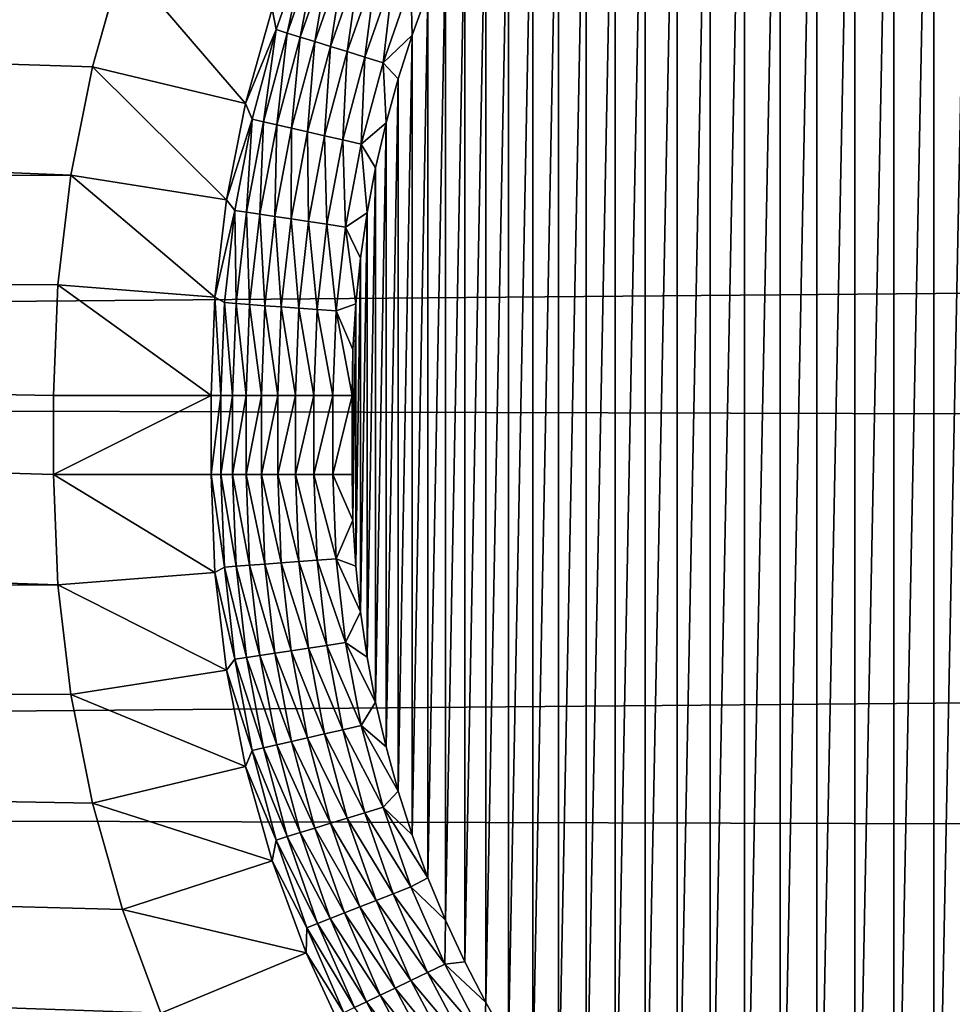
# Model space of a CAD drawing. Extents: x -255 to 255, y -598 to 598.
# Tile 109 of 201: x -107 to -95, y -7 to 5. Entities that reach past the tile are written whole.
import ezdxf

# ---------------------------------------------------------------- set-up
doc = ezdxf.new("R2010")
doc.units = 0
doc.header["$LTSCALE"] = 21.359881
for name, color, linetype in [('1', 7, 'CONTINUOUS'), ('115', 7, 'CONTINUOUS'), ('117', 7, 'CONTINUOUS'), ('118', 7, 'CONTINUOUS'), ('119', 7, 'CONTINUOUS'), ('125', 7, 'CONTINUOUS'), ('126', 7, 'CONTINUOUS'), ('127', 7, 'CONTINUOUS'), ('2', 7, 'CONTINUOUS')]:
    doc.layers.add(name, color=color, linetype=linetype)

msp = doc.modelspace()

# ---------------------------------------------------------------- linework, layer by layer
at = {"layer": '1', "color": 7, "linetype": 'CONTINUOUS'}
for points in [[(-240.171, 2.873), (-242.945, 8.584), (-106.551, 3.26), (-240.171, 2.873)], [(-106.551, 3.26), (-242.945, 8.584), (-106.278, 4.631), (-106.551, 3.26)], [(-106.278, 4.631), (-242.945, 8.584), (-105.899, 5.977), (-106.278, 4.631)], [(-106.715, 1.872), (-240.171, 2.873), (-106.551, 3.26), (-106.715, 1.872)], [(-237.128, -2.7), (-240.171, 2.873), (-106.715, -1.922), (-237.128, -2.7)], [(-106.715, -1.922), (-240.171, 2.873), (-106.77, -0.525), (-106.715, -1.922)], [(-106.77, -0.525), (-240.171, 2.873), (-106.77, 0.475), (-106.77, -0.525)], [(-106.77, 0.475), (-240.171, 2.873), (-106.715, 1.872), (-106.77, 0.475)], [(-106.551, -3.31), (-237.128, -2.7), (-106.715, -1.922), (-106.551, -3.31)], [(-233.823, -8.121), (-237.128, -2.7), (-105.415, -7.339), (-233.823, -8.121)], [(-105.415, -7.339), (-237.128, -2.7), (-105.899, -6.027), (-105.415, -7.339)], [(-105.899, -6.027), (-237.128, -2.7), (-106.278, -4.681), (-105.899, -6.027)], [(-106.278, -4.681), (-237.128, -2.7), (-106.551, -3.31), (-106.278, -4.681)]]:
    msp.add_3dface(points, dxfattribs=at)
at = {"layer": '115', "color": 7, "linetype": 'CONTINUOUS'}
for points in [[(-95.643, 12.816, -5), (-95.128, 13.081, -5), (-95.643, -12.866, -5), (-95.643, 12.816, -5)], [(-95.643, -12.866, -5), (-95.128, 13.081, -5), (-95.128, -13.131, -5), (-95.643, -12.866, -5)], [(-96.148, 12.529, -5), (-95.643, 12.816, -5), (-96.148, -12.579, -5), (-96.148, 12.529, -5)], [(-96.148, -12.579, -5), (-95.643, 12.816, -5), (-95.643, -12.866, -5), (-96.148, -12.579, -5)], [(-96.64, 12.222, -5), (-96.148, 12.529, -5), (-96.64, -12.272, -5), (-96.64, 12.222, -5)], [(-96.64, -12.272, -5), (-96.148, 12.529, -5), (-96.148, -12.579, -5), (-96.64, -12.272, -5)], [(-97.119, 11.895, -5), (-96.64, 12.222, -5), (-97.119, -11.945, -5), (-97.119, 11.895, -5)], [(-97.119, -11.945, -5), (-96.64, 12.222, -5), (-96.64, -12.272, -5), (-97.119, -11.945, -5)], [(-97.583, 11.548, -5), (-97.119, 11.895, -5), (-97.583, -11.598, -5), (-97.583, 11.548, -5)], [(-97.583, -11.598, -5), (-97.119, 11.895, -5), (-97.119, -11.945, -5), (-97.583, -11.598, -5)], [(-98.034, 11.182, -5), (-97.583, 11.548, -5), (-98.034, -11.232, -5), (-98.034, 11.182, -5)], [(-98.034, -11.232, -5), (-97.583, 11.548, -5), (-97.583, -11.598, -5), (-98.034, -11.232, -5)], [(-98.468, 10.799, -5), (-98.034, 11.182, -5), (-98.468, -10.849, -5), (-98.468, 10.799, -5)], [(-98.468, -10.849, -5), (-98.034, 11.182, -5), (-98.034, -11.232, -5), (-98.468, -10.849, -5)], [(-98.887, 10.397, -5), (-98.468, 10.799, -5), (-98.887, -10.447, -5), (-98.887, 10.397, -5)], [(-98.887, -10.447, -5), (-98.468, 10.799, -5), (-98.468, -10.849, -5), (-98.887, -10.447, -5)], [(-99.289, 9.978, -5), (-98.887, 10.397, -5), (-99.289, -10.028, -5), (-99.289, 9.978, -5)], [(-99.289, -10.028, -5), (-98.887, 10.397, -5), (-98.887, -10.447, -5), (-99.289, -10.028, -5)], [(-99.672, 9.544, -5), (-99.289, 9.978, -5), (-99.672, -9.594, -5), (-99.672, 9.544, -5)], [(-99.672, -9.594, -5), (-99.289, 9.978, -5), (-99.289, -10.028, -5), (-99.672, -9.594, -5)], [(-100.038, 9.093, -5), (-99.672, 9.544, -5), (-100.038, -9.143, -5), (-100.038, 9.093, -5)], [(-100.038, -9.143, -5), (-99.672, 9.544, -5), (-99.672, -9.594, -5), (-100.038, -9.143, -5)], [(-100.385, 8.629, -5), (-100.038, 9.093, -5), (-100.385, -8.679, -5), (-100.385, 8.629, -5)], [(-100.385, -8.679, -5), (-100.038, 9.093, -5), (-100.038, -9.143, -5), (-100.385, -8.679, -5)], [(-100.712, 8.15, -5), (-100.385, 8.629, -5), (-100.712, -8.2, -5), (-100.712, 8.15, -5)], [(-100.712, -8.2, -5), (-100.385, 8.629, -5), (-100.385, -8.679, -5), (-100.712, -8.2, -5)], [(-101.019, 7.658, -5), (-100.712, 8.15, -5), (-101.019, -7.708, -5), (-101.019, 7.658, -5)], [(-101.019, -7.708, -5), (-100.712, 8.15, -5), (-100.712, -8.2, -5), (-101.019, -7.708, -5)], [(-101.306, 7.153, -5), (-101.019, 7.658, -5), (-101.306, -7.203, -5), (-101.306, 7.153, -5)], [(-101.306, -7.203, -5), (-101.019, 7.658, -5), (-101.019, -7.708, -5), (-101.306, -7.203, -5)], [(-101.571, 6.638, -5), (-101.306, 7.153, -5), (-101.571, -6.688, -5), (-101.571, 6.638, -5)], [(-101.571, -6.688, -5), (-101.306, 7.153, -5), (-101.306, -7.203, -5), (-101.571, -6.688, -5)], [(-101.815, 6.111, -5), (-101.571, 6.638, -5), (-101.815, -6.161, -5), (-101.815, 6.111, -5)], [(-101.815, -6.161, -5), (-101.571, 6.638, -5), (-101.571, -6.688, -5), (-101.815, -6.161, -5)], [(-102.037, 5.576, -5), (-101.815, 6.111, -5), (-102.037, -5.626, -5), (-102.037, 5.576, -5)], [(-102.037, -5.626, -5), (-101.815, 6.111, -5), (-101.815, -6.161, -5), (-102.037, -5.626, -5)], [(-102.237, 5.031, -5), (-102.037, 5.576, -5), (-102.237, -5.081, -5), (-102.237, 5.031, -5)], [(-102.237, -5.081, -5), (-102.037, 5.576, -5), (-102.037, -5.626, -5), (-102.237, -5.081, -5)], [(-102.413, 4.479, -5), (-102.237, 5.031, -5), (-102.413, -4.529, -5), (-102.413, 4.479, -5)], [(-102.413, -4.529, -5), (-102.237, 5.031, -5), (-102.237, -5.081, -5), (-102.413, -4.529, -5)], [(-102.567, 3.92, -5), (-102.413, 4.479, -5), (-102.567, -3.97, -5), (-102.567, 3.92, -5)], [(-102.567, -3.97, -5), (-102.413, 4.479, -5), (-102.413, -4.529, -5), (-102.567, -3.97, -5)], [(-102.698, 3.354, -5), (-102.567, 3.92, -5), (-102.698, -3.404, -5), (-102.698, 3.354, -5)], [(-102.698, -3.404, -5), (-102.567, 3.92, -5), (-102.567, -3.97, -5), (-102.698, -3.404, -5)], [(-102.805, 2.785, -5), (-102.698, 3.354, -5), (-102.805, -2.835, -5), (-102.805, 2.785, -5)], [(-102.805, -2.835, -5), (-102.698, 3.354, -5), (-102.698, -3.404, -5), (-102.805, -2.835, -5)], [(-102.889, 2.211, -5), (-102.805, 2.785, -5), (-102.889, -2.261, -5), (-102.889, 2.211, -5)], [(-102.889, -2.261, -5), (-102.805, 2.785, -5), (-102.805, -2.835, -5), (-102.889, -2.261, -5)], [(-102.949, 1.634, -5), (-102.889, 2.211, -5), (-102.949, -1.684, -5), (-102.949, 1.634, -5)], [(-102.949, -1.684, -5), (-102.889, 2.211, -5), (-102.889, -2.261, -5), (-102.949, -1.684, -5)], [(-102.985, 1.055, -5), (-102.949, 1.634, -5), (-102.985, -1.105, -5), (-102.985, 1.055, -5)], [(-102.985, -1.105, -5), (-102.949, 1.634, -5), (-102.949, -1.684, -5), (-102.985, -1.105, -5)], [(-102.997, 0.475, -5), (-102.985, 1.055, -5), (-102.997, -0.525, -5), (-102.997, 0.475, -5)], [(-102.997, -0.525, -5), (-102.985, 1.055, -5), (-102.985, -1.105, -5), (-102.997, -0.525, -5)]]:
    msp.add_3dface(points, dxfattribs=at)
at = {"layer": '117', "color": 7, "linetype": 'CONTINUOUS'}
for points in [[(-106.715, -1.922), (-106.77, -0.525), (-104.73, -1.766, -3.908), (-106.715, -1.922)], [(-106.77, -0.525), (-104.779, -0.525, -3.908), (-104.73, -1.766, -3.908), (-106.77, -0.525)], [(-104.584, -2.999, -3.908), (-106.715, -1.922), (-104.73, -1.766, -3.908), (-104.584, -2.999, -3.908)], [(-106.551, -3.31), (-106.715, -1.922), (-104.584, -2.999, -3.908), (-106.551, -3.31)], [(-104.342, -4.217, -3.908), (-106.551, -3.31), (-104.584, -2.999, -3.908), (-104.342, -4.217, -3.908)], [(-106.278, -4.681), (-106.551, -3.31), (-104.342, -4.217, -3.908), (-106.278, -4.681)], [(-104.005, -5.412, -3.908), (-106.278, -4.681), (-104.342, -4.217, -3.908), (-104.005, -5.412, -3.908)], [(-105.899, -6.027), (-106.278, -4.681), (-104.005, -5.412, -3.908), (-105.899, -6.027)], [(-103.575, -6.577, -3.908), (-105.899, -6.027), (-104.005, -5.412, -3.908), (-103.575, -6.577, -3.908)], [(-105.415, -7.339), (-105.899, -6.027), (-103.575, -6.577, -3.908), (-105.415, -7.339)], [(-103.055, -7.704, -3.908), (-105.415, -7.339), (-103.575, -6.577, -3.908), (-103.055, -7.704, -3.908)]]:
    msp.add_3dface(points, dxfattribs=at)
at = {"layer": '118', "color": 7, "linetype": 'CONTINUOUS'}
for points in [[(-106.77, -0.525), (-106.77, 0.475), (-104.779, 0.475, -3.908), (-106.77, -0.525)], [(-104.779, -0.525, -3.908), (-106.77, -0.525), (-104.779, 0.475, -3.908), (-104.779, -0.525, -3.908)]]:
    msp.add_3dface(points, dxfattribs=at)
at = {"layer": '119', "color": 7, "linetype": 'CONTINUOUS'}
for points in [[(-106.278, 4.631), (-105.899, 5.977), (-104.342, 4.167, -3.908), (-106.278, 4.631)], [(-104.342, 4.167, -3.908), (-105.899, 5.977), (-104.005, 5.362, -3.908), (-104.342, 4.167, -3.908)], [(-106.551, 3.26), (-106.278, 4.631), (-104.584, 2.949, -3.908), (-106.551, 3.26)], [(-104.584, 2.949, -3.908), (-106.278, 4.631), (-104.342, 4.167, -3.908), (-104.584, 2.949, -3.908)], [(-106.715, 1.872), (-106.551, 3.26), (-104.73, 1.716, -3.908), (-106.715, 1.872)], [(-104.73, 1.716, -3.908), (-106.551, 3.26), (-104.584, 2.949, -3.908), (-104.73, 1.716, -3.908)], [(-106.77, 0.475), (-106.715, 1.872), (-104.779, 0.475, -3.908), (-106.77, 0.475)], [(-104.779, 0.475, -3.908), (-106.715, 1.872), (-104.73, 1.716, -3.908), (-104.779, 0.475, -3.908)]]:
    msp.add_3dface(points, dxfattribs=at)
at = {"layer": '125', "color": 7, "linetype": 'CONTINUOUS'}
for points in [[(-104.73, -1.766, -3.908), (-104.779, -0.525, -3.908), (-104.611, -1.698, -4.118), (-104.73, -1.766, -3.908)], [(-104.779, -0.525, -3.908), (-104.655, -0.525, -4.118), (-104.611, -1.698, -4.118), (-104.779, -0.525, -3.908)], [(-104.655, -0.525, -4.118), (-104.506, -0.525, -4.312), (-104.463, -1.686, -4.312), (-104.655, -0.525, -4.118)], [(-104.611, -1.698, -4.118), (-104.655, -0.525, -4.118), (-104.463, -1.686, -4.312), (-104.611, -1.698, -4.118)], [(-104.506, -0.525, -4.312), (-104.335, -0.525, -4.487), (-104.292, -1.674, -4.487), (-104.506, -0.525, -4.312)], [(-104.463, -1.686, -4.312), (-104.506, -0.525, -4.312), (-104.292, -1.674, -4.487), (-104.463, -1.686, -4.312)], [(-104.335, -0.525, -4.487), (-104.143, -0.525, -4.639), (-104.101, -1.659, -4.639), (-104.335, -0.525, -4.487)], [(-104.292, -1.674, -4.487), (-104.335, -0.525, -4.487), (-104.101, -1.659, -4.639), (-104.292, -1.674, -4.487)], [(-104.143, -0.525, -4.639), (-103.935, -0.525, -4.766), (-103.893, -1.644, -4.766), (-104.143, -0.525, -4.639)], [(-104.101, -1.659, -4.639), (-104.143, -0.525, -4.639), (-103.893, -1.644, -4.766), (-104.101, -1.659, -4.639)], [(-103.935, -0.525, -4.766), (-103.712, -0.525, -4.868), (-103.671, -1.627, -4.868), (-103.935, -0.525, -4.766)], [(-103.893, -1.644, -4.766), (-103.935, -0.525, -4.766), (-103.671, -1.627, -4.868), (-103.893, -1.644, -4.766)], [(-103.712, -0.525, -4.868), (-103.479, -0.525, -4.941), (-103.439, -1.61, -4.941), (-103.712, -0.525, -4.868)], [(-103.671, -1.627, -4.868), (-103.712, -0.525, -4.868), (-103.439, -1.61, -4.941), (-103.671, -1.627, -4.868)], [(-103.479, -0.525, -4.941), (-103.239, -0.525, -4.985), (-103.199, -1.592, -4.985), (-103.479, -0.525, -4.941)], [(-103.439, -1.61, -4.941), (-103.479, -0.525, -4.941), (-103.199, -1.592, -4.985), (-103.439, -1.61, -4.941)], [(-102.997, -0.525, -5), (-102.985, -1.105, -5), (-103.239, -0.525, -4.985), (-102.997, -0.525, -5)], [(-103.239, -0.525, -4.985), (-102.985, -1.105, -5), (-103.199, -1.592, -4.985), (-103.239, -0.525, -4.985)], [(-102.985, -1.105, -5), (-102.949, -1.684, -5), (-103.199, -1.592, -4.985), (-102.985, -1.105, -5)], [(-103.317, -2.688, -4.941), (-103.671, -1.627, -4.868), (-103.439, -1.61, -4.941), (-103.317, -2.688, -4.941)], [(-103.079, -2.652, -4.985), (-103.439, -1.61, -4.941), (-103.199, -1.592, -4.985), (-103.079, -2.652, -4.985)], [(-103.317, -2.688, -4.941), (-103.439, -1.61, -4.941), (-103.079, -2.652, -4.985), (-103.317, -2.688, -4.941)], [(-102.949, -1.684, -5), (-102.889, -2.261, -5), (-103.199, -1.592, -4.985), (-102.949, -1.684, -5)], [(-102.889, -2.261, -5), (-103.079, -2.652, -4.985), (-103.199, -1.592, -4.985), (-102.889, -2.261, -5)], [(-104.48, -2.863, -4.118), (-104.73, -1.766, -3.908), (-104.611, -1.698, -4.118), (-104.48, -2.863, -4.118)], [(-104.332, -2.841, -4.312), (-104.611, -1.698, -4.118), (-104.463, -1.686, -4.312), (-104.332, -2.841, -4.312)], [(-104.48, -2.863, -4.118), (-104.611, -1.698, -4.118), (-104.332, -2.841, -4.312), (-104.48, -2.863, -4.118)], [(-104.163, -2.816, -4.487), (-104.463, -1.686, -4.312), (-104.292, -1.674, -4.487), (-104.163, -2.816, -4.487)], [(-104.332, -2.841, -4.312), (-104.463, -1.686, -4.312), (-104.163, -2.816, -4.487), (-104.332, -2.841, -4.312)], [(-103.974, -2.787, -4.639), (-104.292, -1.674, -4.487), (-104.101, -1.659, -4.639), (-103.974, -2.787, -4.639)], [(-104.163, -2.816, -4.487), (-104.292, -1.674, -4.487), (-103.974, -2.787, -4.639), (-104.163, -2.816, -4.487)], [(-103.768, -2.756, -4.766), (-104.101, -1.659, -4.639), (-103.893, -1.644, -4.766), (-103.768, -2.756, -4.766)], [(-103.974, -2.787, -4.639), (-104.101, -1.659, -4.639), (-103.768, -2.756, -4.766), (-103.974, -2.787, -4.639)], [(-103.548, -2.723, -4.868), (-103.893, -1.644, -4.766), (-103.671, -1.627, -4.868), (-103.548, -2.723, -4.868)], [(-103.768, -2.756, -4.766), (-103.893, -1.644, -4.766), (-103.548, -2.723, -4.868), (-103.768, -2.756, -4.766)], [(-103.548, -2.723, -4.868), (-103.671, -1.627, -4.868), (-103.317, -2.688, -4.941), (-103.548, -2.723, -4.868)], [(-104.584, -2.999, -3.908), (-104.73, -1.766, -3.908), (-104.48, -2.863, -4.118), (-104.584, -2.999, -3.908)], [(-102.889, -2.261, -5), (-102.805, -2.835, -5), (-103.079, -2.652, -4.985), (-102.889, -2.261, -5)], [(-103.343, -3.807, -4.868), (-103.768, -2.756, -4.766), (-103.548, -2.723, -4.868), (-103.343, -3.807, -4.868)], [(-103.115, -3.755, -4.941), (-103.548, -2.723, -4.868), (-103.317, -2.688, -4.941), (-103.115, -3.755, -4.941)], [(-103.343, -3.807, -4.868), (-103.548, -2.723, -4.868), (-103.115, -3.755, -4.941), (-103.343, -3.807, -4.868)], [(-102.881, -3.701, -4.985), (-103.317, -2.688, -4.941), (-103.079, -2.652, -4.985), (-102.881, -3.701, -4.985)], [(-103.115, -3.755, -4.941), (-103.317, -2.688, -4.941), (-102.881, -3.701, -4.985), (-103.115, -3.755, -4.941)], [(-102.805, -2.835, -5), (-102.698, -3.404, -5), (-103.079, -2.652, -4.985), (-102.805, -2.835, -5)], [(-102.698, -3.404, -5), (-102.881, -3.701, -4.985), (-103.079, -2.652, -4.985), (-102.698, -3.404, -5)], [(-104.261, -4.016, -4.118), (-104.584, -2.999, -3.908), (-104.48, -2.863, -4.118), (-104.261, -4.016, -4.118)], [(-104.116, -3.983, -4.312), (-104.48, -2.863, -4.118), (-104.332, -2.841, -4.312), (-104.116, -3.983, -4.312)], [(-104.261, -4.016, -4.118), (-104.48, -2.863, -4.118), (-104.116, -3.983, -4.312), (-104.261, -4.016, -4.118)], [(-103.949, -3.945, -4.487), (-104.332, -2.841, -4.312), (-104.163, -2.816, -4.487), (-103.949, -3.945, -4.487)], [(-104.116, -3.983, -4.312), (-104.332, -2.841, -4.312), (-103.949, -3.945, -4.487), (-104.116, -3.983, -4.312)], [(-103.763, -3.902, -4.639), (-104.163, -2.816, -4.487), (-103.974, -2.787, -4.639), (-103.763, -3.902, -4.639)], [(-103.949, -3.945, -4.487), (-104.163, -2.816, -4.487), (-103.763, -3.902, -4.639), (-103.949, -3.945, -4.487)], [(-103.56, -3.856, -4.766), (-103.974, -2.787, -4.639), (-103.768, -2.756, -4.766), (-103.56, -3.856, -4.766)], [(-103.763, -3.902, -4.639), (-103.974, -2.787, -4.639), (-103.56, -3.856, -4.766), (-103.763, -3.902, -4.639)], [(-103.56, -3.856, -4.766), (-103.768, -2.756, -4.766), (-103.343, -3.807, -4.868), (-103.56, -3.856, -4.766)], [(-104.342, -4.217, -3.908), (-104.584, -2.999, -3.908), (-104.261, -4.016, -4.118), (-104.342, -4.217, -3.908)], [(-102.698, -3.404, -5), (-102.567, -3.97, -5), (-102.881, -3.701, -4.985), (-102.698, -3.404, -5)], [(-102.605, -4.732, -4.985), (-103.115, -3.755, -4.941), (-102.881, -3.701, -4.985), (-102.605, -4.732, -4.985)], [(-102.567, -3.97, -5), (-102.413, -4.529, -5), (-102.881, -3.701, -4.985), (-102.567, -3.97, -5)], [(-102.413, -4.529, -5), (-102.605, -4.732, -4.985), (-102.881, -3.701, -4.985), (-102.413, -4.529, -5)], [(-103.27, -4.937, -4.766), (-103.763, -3.902, -4.639), (-103.56, -3.856, -4.766), (-103.27, -4.937, -4.766)], [(-103.057, -4.872, -4.868), (-103.56, -3.856, -4.766), (-103.343, -3.807, -4.868), (-103.057, -4.872, -4.868)], [(-103.27, -4.937, -4.766), (-103.56, -3.856, -4.766), (-103.057, -4.872, -4.868), (-103.27, -4.937, -4.766)], [(-102.834, -4.803, -4.941), (-103.343, -3.807, -4.868), (-103.115, -3.755, -4.941), (-102.834, -4.803, -4.941)], [(-103.057, -4.872, -4.868), (-103.343, -3.807, -4.868), (-102.834, -4.803, -4.941), (-103.057, -4.872, -4.868)], [(-102.834, -4.803, -4.941), (-103.115, -3.755, -4.941), (-102.605, -4.732, -4.985), (-102.834, -4.803, -4.941)], [(-103.816, -5.106, -4.312), (-104.261, -4.016, -4.118), (-104.116, -3.983, -4.312), (-103.816, -5.106, -4.312)], [(-103.652, -5.055, -4.487), (-104.116, -3.983, -4.312), (-103.949, -3.945, -4.487), (-103.652, -5.055, -4.487)], [(-103.816, -5.106, -4.312), (-104.116, -3.983, -4.312), (-103.652, -5.055, -4.487), (-103.816, -5.106, -4.312)], [(-103.469, -4.999, -4.639), (-103.949, -3.945, -4.487), (-103.763, -3.902, -4.639), (-103.469, -4.999, -4.639)], [(-103.652, -5.055, -4.487), (-103.949, -3.945, -4.487), (-103.469, -4.999, -4.639), (-103.652, -5.055, -4.487)], [(-103.469, -4.999, -4.639), (-103.763, -3.902, -4.639), (-103.27, -4.937, -4.766), (-103.469, -4.999, -4.639)], [(-103.958, -5.15, -4.118), (-104.342, -4.217, -3.908), (-104.261, -4.016, -4.118), (-103.958, -5.15, -4.118)], [(-103.958, -5.15, -4.118), (-104.261, -4.016, -4.118), (-103.816, -5.106, -4.312), (-103.958, -5.15, -4.118)], [(-104.005, -5.412, -3.908), (-104.342, -4.217, -3.908), (-103.958, -5.15, -4.118), (-104.005, -5.412, -3.908)], [(-102.413, -4.529, -5), (-102.237, -5.081, -5), (-102.605, -4.732, -4.985), (-102.413, -4.529, -5)], [(-102.476, -5.828, -4.941), (-103.057, -4.872, -4.868), (-102.834, -4.803, -4.941), (-102.476, -5.828, -4.941)], [(-102.252, -5.74, -4.985), (-102.834, -4.803, -4.941), (-102.605, -4.732, -4.985), (-102.252, -5.74, -4.985)], [(-102.476, -5.828, -4.941), (-102.834, -4.803, -4.941), (-102.252, -5.74, -4.985), (-102.476, -5.828, -4.941)], [(-102.237, -5.081, -5), (-102.037, -5.626, -5), (-102.605, -4.732, -4.985), (-102.237, -5.081, -5)], [(-102.037, -5.626, -5), (-102.252, -5.74, -4.985), (-102.605, -4.732, -4.985), (-102.037, -5.626, -5)], [(-102.9, -5.994, -4.766), (-103.469, -4.999, -4.639), (-103.27, -4.937, -4.766), (-102.9, -5.994, -4.766)], [(-102.693, -5.913, -4.868), (-103.27, -4.937, -4.766), (-103.057, -4.872, -4.868), (-102.693, -5.913, -4.868)], [(-102.9, -5.994, -4.766), (-103.27, -4.937, -4.766), (-102.693, -5.913, -4.868), (-102.9, -5.994, -4.766)], [(-102.693, -5.913, -4.868), (-103.057, -4.872, -4.868), (-102.476, -5.828, -4.941), (-102.693, -5.913, -4.868)], [(-103.272, -6.14, -4.487), (-103.816, -5.106, -4.312), (-103.652, -5.055, -4.487), (-103.272, -6.14, -4.487)], [(-103.094, -6.07, -4.639), (-103.652, -5.055, -4.487), (-103.469, -4.999, -4.639), (-103.094, -6.07, -4.639)], [(-103.272, -6.14, -4.487), (-103.652, -5.055, -4.487), (-103.094, -6.07, -4.639), (-103.272, -6.14, -4.487)], [(-103.094, -6.07, -4.639), (-103.469, -4.999, -4.639), (-102.9, -5.994, -4.766), (-103.094, -6.07, -4.639)], [(-103.57, -6.257, -4.118), (-104.005, -5.412, -3.908), (-103.958, -5.15, -4.118), (-103.57, -6.257, -4.118)], [(-103.432, -6.203, -4.312), (-103.958, -5.15, -4.118), (-103.816, -5.106, -4.312), (-103.432, -6.203, -4.312)], [(-103.57, -6.257, -4.118), (-103.958, -5.15, -4.118), (-103.432, -6.203, -4.312), (-103.57, -6.257, -4.118)], [(-103.432, -6.203, -4.312), (-103.816, -5.106, -4.312), (-103.272, -6.14, -4.487), (-103.432, -6.203, -4.312)], [(-103.575, -6.577, -3.908), (-104.005, -5.412, -3.908), (-103.57, -6.257, -4.118), (-103.575, -6.577, -3.908)], [(-102.037, -5.626, -5), (-101.815, -6.161, -5), (-102.252, -5.74, -4.985), (-102.037, -5.626, -5)], [(-102.042, -6.822, -4.941), (-102.693, -5.913, -4.868), (-102.476, -5.828, -4.941), (-102.042, -6.822, -4.941)], [(-101.825, -6.718, -4.985), (-102.476, -5.828, -4.941), (-102.252, -5.74, -4.985), (-101.825, -6.718, -4.985)], [(-102.042, -6.822, -4.941), (-102.476, -5.828, -4.941), (-101.825, -6.718, -4.985), (-102.042, -6.822, -4.941)], [(-101.815, -6.161, -5), (-101.825, -6.718, -4.985), (-102.252, -5.74, -4.985), (-101.815, -6.161, -5)], [(-102.252, -6.924, -4.868), (-102.9, -5.994, -4.766), (-102.693, -5.913, -4.868), (-102.252, -6.924, -4.868)], [(-102.252, -6.924, -4.868), (-102.693, -5.913, -4.868), (-102.042, -6.822, -4.941), (-102.252, -6.924, -4.868)], [(-102.64, -7.111, -4.639), (-103.272, -6.14, -4.487), (-103.094, -6.07, -4.639), (-102.64, -7.111, -4.639)], [(-102.452, -7.02, -4.766), (-103.094, -6.07, -4.639), (-102.9, -5.994, -4.766), (-102.452, -7.02, -4.766)], [(-102.64, -7.111, -4.639), (-103.094, -6.07, -4.639), (-102.452, -7.02, -4.766), (-102.64, -7.111, -4.639)], [(-102.452, -7.02, -4.766), (-102.9, -5.994, -4.766), (-102.252, -6.924, -4.868), (-102.452, -7.02, -4.766)], [(-102.967, -7.268, -4.312), (-103.57, -6.257, -4.118), (-103.432, -6.203, -4.312), (-102.967, -7.268, -4.312)], [(-102.813, -7.194, -4.487), (-103.432, -6.203, -4.312), (-103.272, -6.14, -4.487), (-102.813, -7.194, -4.487)], [(-102.967, -7.268, -4.312), (-103.432, -6.203, -4.312), (-102.813, -7.194, -4.487), (-102.967, -7.268, -4.312)], [(-102.813, -7.194, -4.487), (-103.272, -6.14, -4.487), (-102.64, -7.111, -4.639), (-102.813, -7.194, -4.487)], [(-101.815, -6.161, -5), (-101.571, -6.688, -5), (-101.825, -6.718, -4.985), (-101.815, -6.161, -5)], [(-103.101, -7.333, -4.118), (-103.575, -6.577, -3.908), (-103.57, -6.257, -4.118), (-103.101, -7.333, -4.118)], [(-103.101, -7.333, -4.118), (-103.57, -6.257, -4.118), (-102.967, -7.268, -4.312), (-103.101, -7.333, -4.118)], [(-103.055, -7.704, -3.908), (-103.575, -6.577, -3.908), (-103.101, -7.333, -4.118), (-103.055, -7.704, -3.908)], [(-101.326, -7.662, -4.985), (-102.042, -6.822, -4.941), (-101.825, -6.718, -4.985), (-101.326, -7.662, -4.985)], [(-101.571, -6.688, -5), (-101.306, -7.203, -5), (-101.825, -6.718, -4.985), (-101.571, -6.688, -5)], [(-101.306, -7.203, -5), (-101.326, -7.662, -4.985), (-101.825, -6.718, -4.985), (-101.306, -7.203, -5)], [(-101.535, -7.782, -4.941), (-102.252, -6.924, -4.868), (-102.042, -6.822, -4.941), (-101.535, -7.782, -4.941)], [(-101.535, -7.782, -4.941), (-102.042, -6.822, -4.941), (-101.326, -7.662, -4.985), (-101.535, -7.782, -4.941)], [(-101.737, -7.899, -4.868), (-102.452, -7.02, -4.766), (-102.252, -6.924, -4.868), (-101.737, -7.899, -4.868)], [(-101.737, -7.899, -4.868), (-102.252, -6.924, -4.868), (-101.535, -7.782, -4.941), (-101.737, -7.899, -4.868)], [(-101.929, -8.01, -4.766), (-102.64, -7.111, -4.639), (-102.452, -7.02, -4.766), (-101.929, -8.01, -4.766)], [(-101.929, -8.01, -4.766), (-102.452, -7.02, -4.766), (-101.737, -7.899, -4.868), (-101.929, -8.01, -4.766)], [(-102.276, -8.21, -4.487), (-102.967, -7.268, -4.312), (-102.813, -7.194, -4.487), (-102.276, -8.21, -4.487)], [(-102.11, -8.114, -4.639), (-102.813, -7.194, -4.487), (-102.64, -7.111, -4.639), (-102.11, -8.114, -4.639)], [(-102.276, -8.21, -4.487), (-102.813, -7.194, -4.487), (-102.11, -8.114, -4.639), (-102.276, -8.21, -4.487)], [(-102.11, -8.114, -4.639), (-102.64, -7.111, -4.639), (-101.929, -8.01, -4.766), (-102.11, -8.114, -4.639)], [(-101.306, -7.203, -5), (-101.019, -7.708, -5), (-101.326, -7.662, -4.985), (-101.306, -7.203, -5)]]:
    msp.add_3dface(points, dxfattribs=at)
at = {"layer": '126', "color": 7, "linetype": 'CONTINUOUS'}
for points in [[(-104.779, -0.525, -3.908), (-104.779, 0.475, -3.908), (-104.655, 0.475, -4.118), (-104.779, -0.525, -3.908)], [(-104.779, -0.525, -3.908), (-104.655, 0.475, -4.118), (-104.655, -0.525, -4.118), (-104.779, -0.525, -3.908)], [(-104.655, 0.475, -4.118), (-104.506, 0.475, -4.312), (-104.655, -0.525, -4.118), (-104.655, 0.475, -4.118)], [(-104.655, -0.525, -4.118), (-104.506, 0.475, -4.312), (-104.506, -0.525, -4.312), (-104.655, -0.525, -4.118)], [(-104.506, 0.475, -4.312), (-104.335, 0.475, -4.487), (-104.506, -0.525, -4.312), (-104.506, 0.475, -4.312)], [(-104.506, -0.525, -4.312), (-104.335, 0.475, -4.487), (-104.335, -0.525, -4.487), (-104.506, -0.525, -4.312)], [(-104.335, 0.475, -4.487), (-104.143, 0.475, -4.639), (-104.335, -0.525, -4.487), (-104.335, 0.475, -4.487)], [(-104.335, -0.525, -4.487), (-104.143, 0.475, -4.639), (-104.143, -0.525, -4.639), (-104.335, -0.525, -4.487)], [(-104.143, 0.475, -4.639), (-103.935, 0.475, -4.766), (-104.143, -0.525, -4.639), (-104.143, 0.475, -4.639)], [(-104.143, -0.525, -4.639), (-103.935, 0.475, -4.766), (-103.935, -0.525, -4.766), (-104.143, -0.525, -4.639)], [(-103.935, 0.475, -4.766), (-103.712, 0.475, -4.868), (-103.935, -0.525, -4.766), (-103.935, 0.475, -4.766)], [(-103.935, -0.525, -4.766), (-103.712, 0.475, -4.868), (-103.712, -0.525, -4.868), (-103.935, -0.525, -4.766)], [(-103.712, 0.475, -4.868), (-103.479, 0.475, -4.941), (-103.712, -0.525, -4.868), (-103.712, 0.475, -4.868)], [(-103.712, -0.525, -4.868), (-103.479, 0.475, -4.941), (-103.479, -0.525, -4.941), (-103.712, -0.525, -4.868)], [(-103.479, 0.475, -4.941), (-103.239, 0.475, -4.985), (-103.479, -0.525, -4.941), (-103.479, 0.475, -4.941)], [(-103.479, -0.525, -4.941), (-103.239, 0.475, -4.985), (-103.239, -0.525, -4.985), (-103.479, -0.525, -4.941)], [(-102.997, 0.475, -5), (-102.997, -0.525, -5), (-103.239, -0.525, -4.985), (-102.997, 0.475, -5)], [(-103.239, 0.475, -4.985), (-102.997, 0.475, -5), (-103.239, -0.525, -4.985), (-103.239, 0.475, -4.985)]]:
    msp.add_3dface(points, dxfattribs=at)
at = {"layer": '127', "color": 7, "linetype": 'CONTINUOUS'}
for points in [[(-103.958, 5.1, -4.118), (-104.005, 5.362, -3.908), (-103.57, 6.207, -4.118), (-103.958, 5.1, -4.118)], [(-103.958, 5.1, -4.118), (-103.57, 6.207, -4.118), (-103.816, 5.056, -4.312), (-103.958, 5.1, -4.118)], [(-103.816, 5.056, -4.312), (-103.57, 6.207, -4.118), (-103.432, 6.153, -4.312), (-103.816, 5.056, -4.312)], [(-103.816, 5.056, -4.312), (-103.432, 6.153, -4.312), (-103.652, 5.005, -4.487), (-103.816, 5.056, -4.312)], [(-103.652, 5.005, -4.487), (-103.432, 6.153, -4.312), (-103.272, 6.09, -4.487), (-103.652, 5.005, -4.487)], [(-103.652, 5.005, -4.487), (-103.272, 6.09, -4.487), (-103.469, 4.949, -4.639), (-103.652, 5.005, -4.487)], [(-103.469, 4.949, -4.639), (-103.272, 6.09, -4.487), (-103.094, 6.02, -4.639), (-103.469, 4.949, -4.639)], [(-103.469, 4.949, -4.639), (-103.094, 6.02, -4.639), (-103.27, 4.887, -4.766), (-103.469, 4.949, -4.639)], [(-103.27, 4.887, -4.766), (-103.094, 6.02, -4.639), (-102.9, 5.944, -4.766), (-103.27, 4.887, -4.766)], [(-103.27, 4.887, -4.766), (-102.9, 5.944, -4.766), (-103.057, 4.822, -4.868), (-103.27, 4.887, -4.766)], [(-103.057, 4.822, -4.868), (-102.9, 5.944, -4.766), (-102.693, 5.863, -4.868), (-103.057, 4.822, -4.868)], [(-103.057, 4.822, -4.868), (-102.693, 5.863, -4.868), (-102.834, 4.753, -4.941), (-103.057, 4.822, -4.868)], [(-102.834, 4.753, -4.941), (-102.693, 5.863, -4.868), (-102.476, 5.778, -4.941), (-102.834, 4.753, -4.941)], [(-102.834, 4.753, -4.941), (-102.476, 5.778, -4.941), (-102.605, 4.682, -4.985), (-102.834, 4.753, -4.941)], [(-102.605, 4.682, -4.985), (-102.476, 5.778, -4.941), (-102.252, 5.69, -4.985), (-102.605, 4.682, -4.985)], [(-102.237, 5.031, -5), (-102.605, 4.682, -4.985), (-102.252, 5.69, -4.985), (-102.237, 5.031, -5)], [(-102.037, 5.576, -5), (-102.237, 5.031, -5), (-102.252, 5.69, -4.985), (-102.037, 5.576, -5)], [(-104.342, 4.167, -3.908), (-104.005, 5.362, -3.908), (-103.958, 5.1, -4.118), (-104.342, 4.167, -3.908)], [(-104.261, 3.966, -4.118), (-104.342, 4.167, -3.908), (-103.958, 5.1, -4.118), (-104.261, 3.966, -4.118)], [(-104.261, 3.966, -4.118), (-103.958, 5.1, -4.118), (-104.116, 3.933, -4.312), (-104.261, 3.966, -4.118)], [(-104.116, 3.933, -4.312), (-103.958, 5.1, -4.118), (-103.816, 5.056, -4.312), (-104.116, 3.933, -4.312)], [(-104.116, 3.933, -4.312), (-103.816, 5.056, -4.312), (-103.949, 3.895, -4.487), (-104.116, 3.933, -4.312)], [(-103.949, 3.895, -4.487), (-103.816, 5.056, -4.312), (-103.652, 5.005, -4.487), (-103.949, 3.895, -4.487)], [(-103.949, 3.895, -4.487), (-103.652, 5.005, -4.487), (-103.763, 3.852, -4.639), (-103.949, 3.895, -4.487)], [(-103.763, 3.852, -4.639), (-103.652, 5.005, -4.487), (-103.469, 4.949, -4.639), (-103.763, 3.852, -4.639)], [(-102.237, 5.031, -5), (-102.413, 4.479, -5), (-102.605, 4.682, -4.985), (-102.237, 5.031, -5)], [(-103.763, 3.852, -4.639), (-103.469, 4.949, -4.639), (-103.56, 3.806, -4.766), (-103.763, 3.852, -4.639)], [(-103.56, 3.806, -4.766), (-103.469, 4.949, -4.639), (-103.27, 4.887, -4.766), (-103.56, 3.806, -4.766)], [(-103.56, 3.806, -4.766), (-103.27, 4.887, -4.766), (-103.343, 3.757, -4.868), (-103.56, 3.806, -4.766)], [(-103.343, 3.757, -4.868), (-103.27, 4.887, -4.766), (-103.057, 4.822, -4.868), (-103.343, 3.757, -4.868)], [(-103.343, 3.757, -4.868), (-103.057, 4.822, -4.868), (-103.115, 3.705, -4.941), (-103.343, 3.757, -4.868)], [(-103.115, 3.705, -4.941), (-103.057, 4.822, -4.868), (-102.834, 4.753, -4.941), (-103.115, 3.705, -4.941)], [(-103.115, 3.705, -4.941), (-102.834, 4.753, -4.941), (-102.881, 3.651, -4.985), (-103.115, 3.705, -4.941)], [(-102.881, 3.651, -4.985), (-102.834, 4.753, -4.941), (-102.605, 4.682, -4.985), (-102.881, 3.651, -4.985)], [(-102.567, 3.92, -5), (-102.881, 3.651, -4.985), (-102.605, 4.682, -4.985), (-102.567, 3.92, -5)], [(-102.413, 4.479, -5), (-102.567, 3.92, -5), (-102.605, 4.682, -4.985), (-102.413, 4.479, -5)], [(-104.584, 2.949, -3.908), (-104.342, 4.167, -3.908), (-104.261, 3.966, -4.118), (-104.584, 2.949, -3.908)], [(-104.48, 2.813, -4.118), (-104.584, 2.949, -3.908), (-104.261, 3.966, -4.118), (-104.48, 2.813, -4.118)], [(-104.48, 2.813, -4.118), (-104.261, 3.966, -4.118), (-104.332, 2.791, -4.312), (-104.48, 2.813, -4.118)], [(-104.332, 2.791, -4.312), (-104.261, 3.966, -4.118), (-104.116, 3.933, -4.312), (-104.332, 2.791, -4.312)], [(-104.332, 2.791, -4.312), (-104.116, 3.933, -4.312), (-104.163, 2.766, -4.487), (-104.332, 2.791, -4.312)], [(-104.163, 2.766, -4.487), (-104.116, 3.933, -4.312), (-103.949, 3.895, -4.487), (-104.163, 2.766, -4.487)], [(-104.163, 2.766, -4.487), (-103.949, 3.895, -4.487), (-103.974, 2.737, -4.639), (-104.163, 2.766, -4.487)], [(-103.974, 2.737, -4.639), (-103.949, 3.895, -4.487), (-103.763, 3.852, -4.639), (-103.974, 2.737, -4.639)], [(-102.567, 3.92, -5), (-102.698, 3.354, -5), (-102.881, 3.651, -4.985), (-102.567, 3.92, -5)], [(-103.974, 2.737, -4.639), (-103.763, 3.852, -4.639), (-103.768, 2.706, -4.766), (-103.974, 2.737, -4.639)], [(-103.768, 2.706, -4.766), (-103.763, 3.852, -4.639), (-103.56, 3.806, -4.766), (-103.768, 2.706, -4.766)], [(-103.768, 2.706, -4.766), (-103.56, 3.806, -4.766), (-103.548, 2.673, -4.868), (-103.768, 2.706, -4.766)], [(-103.548, 2.673, -4.868), (-103.56, 3.806, -4.766), (-103.343, 3.757, -4.868), (-103.548, 2.673, -4.868)], [(-103.548, 2.673, -4.868), (-103.343, 3.757, -4.868), (-103.317, 2.638, -4.941), (-103.548, 2.673, -4.868)], [(-103.317, 2.638, -4.941), (-103.343, 3.757, -4.868), (-103.115, 3.705, -4.941), (-103.317, 2.638, -4.941)], [(-103.317, 2.638, -4.941), (-103.115, 3.705, -4.941), (-103.079, 2.602, -4.985), (-103.317, 2.638, -4.941)], [(-103.079, 2.602, -4.985), (-103.115, 3.705, -4.941), (-102.881, 3.651, -4.985), (-103.079, 2.602, -4.985)], [(-102.805, 2.785, -5), (-103.079, 2.602, -4.985), (-102.881, 3.651, -4.985), (-102.805, 2.785, -5)], [(-102.698, 3.354, -5), (-102.805, 2.785, -5), (-102.881, 3.651, -4.985), (-102.698, 3.354, -5)], [(-104.73, 1.716, -3.908), (-104.584, 2.949, -3.908), (-104.48, 2.813, -4.118), (-104.73, 1.716, -3.908)], [(-104.611, 1.648, -4.118), (-104.73, 1.716, -3.908), (-104.48, 2.813, -4.118), (-104.611, 1.648, -4.118)], [(-104.611, 1.648, -4.118), (-104.48, 2.813, -4.118), (-104.463, 1.636, -4.312), (-104.611, 1.648, -4.118)], [(-104.463, 1.636, -4.312), (-104.48, 2.813, -4.118), (-104.332, 2.791, -4.312), (-104.463, 1.636, -4.312)], [(-104.463, 1.636, -4.312), (-104.332, 2.791, -4.312), (-104.292, 1.624, -4.487), (-104.463, 1.636, -4.312)], [(-104.292, 1.624, -4.487), (-104.332, 2.791, -4.312), (-104.163, 2.766, -4.487), (-104.292, 1.624, -4.487)], [(-104.292, 1.624, -4.487), (-104.163, 2.766, -4.487), (-104.101, 1.609, -4.639), (-104.292, 1.624, -4.487)], [(-104.101, 1.609, -4.639), (-104.163, 2.766, -4.487), (-103.974, 2.737, -4.639), (-104.101, 1.609, -4.639)], [(-102.805, 2.785, -5), (-102.889, 2.211, -5), (-103.079, 2.602, -4.985), (-102.805, 2.785, -5)], [(-104.101, 1.609, -4.639), (-103.974, 2.737, -4.639), (-103.893, 1.594, -4.766), (-104.101, 1.609, -4.639)], [(-103.893, 1.594, -4.766), (-103.974, 2.737, -4.639), (-103.768, 2.706, -4.766), (-103.893, 1.594, -4.766)], [(-103.893, 1.594, -4.766), (-103.768, 2.706, -4.766), (-103.671, 1.577, -4.868), (-103.893, 1.594, -4.766)], [(-103.671, 1.577, -4.868), (-103.768, 2.706, -4.766), (-103.548, 2.673, -4.868), (-103.671, 1.577, -4.868)], [(-103.671, 1.577, -4.868), (-103.548, 2.673, -4.868), (-103.439, 1.56, -4.941), (-103.671, 1.577, -4.868)], [(-103.439, 1.56, -4.941), (-103.548, 2.673, -4.868), (-103.317, 2.638, -4.941), (-103.439, 1.56, -4.941)], [(-103.439, 1.56, -4.941), (-103.317, 2.638, -4.941), (-103.199, 1.542, -4.985), (-103.439, 1.56, -4.941)], [(-103.199, 1.542, -4.985), (-103.317, 2.638, -4.941), (-103.079, 2.602, -4.985), (-103.199, 1.542, -4.985)], [(-102.949, 1.634, -5), (-103.199, 1.542, -4.985), (-103.079, 2.602, -4.985), (-102.949, 1.634, -5)], [(-102.889, 2.211, -5), (-102.949, 1.634, -5), (-103.079, 2.602, -4.985), (-102.889, 2.211, -5)], [(-104.779, 0.475, -3.908), (-104.73, 1.716, -3.908), (-104.655, 0.475, -4.118), (-104.779, 0.475, -3.908)], [(-104.655, 0.475, -4.118), (-104.73, 1.716, -3.908), (-104.611, 1.648, -4.118), (-104.655, 0.475, -4.118)], [(-104.655, 0.475, -4.118), (-104.611, 1.648, -4.118), (-104.506, 0.475, -4.312), (-104.655, 0.475, -4.118)], [(-104.506, 0.475, -4.312), (-104.611, 1.648, -4.118), (-104.463, 1.636, -4.312), (-104.506, 0.475, -4.312)], [(-104.506, 0.475, -4.312), (-104.463, 1.636, -4.312), (-104.335, 0.475, -4.487), (-104.506, 0.475, -4.312)], [(-104.335, 0.475, -4.487), (-104.463, 1.636, -4.312), (-104.292, 1.624, -4.487), (-104.335, 0.475, -4.487)], [(-104.335, 0.475, -4.487), (-104.292, 1.624, -4.487), (-104.143, 0.475, -4.639), (-104.335, 0.475, -4.487)], [(-104.143, 0.475, -4.639), (-104.292, 1.624, -4.487), (-104.101, 1.609, -4.639), (-104.143, 0.475, -4.639)], [(-102.949, 1.634, -5), (-102.985, 1.055, -5), (-103.199, 1.542, -4.985), (-102.949, 1.634, -5)], [(-104.143, 0.475, -4.639), (-104.101, 1.609, -4.639), (-103.935, 0.475, -4.766), (-104.143, 0.475, -4.639)], [(-103.935, 0.475, -4.766), (-104.101, 1.609, -4.639), (-103.893, 1.594, -4.766), (-103.935, 0.475, -4.766)], [(-103.935, 0.475, -4.766), (-103.893, 1.594, -4.766), (-103.712, 0.475, -4.868), (-103.935, 0.475, -4.766)], [(-103.712, 0.475, -4.868), (-103.893, 1.594, -4.766), (-103.671, 1.577, -4.868), (-103.712, 0.475, -4.868)], [(-103.712, 0.475, -4.868), (-103.671, 1.577, -4.868), (-103.479, 0.475, -4.941), (-103.712, 0.475, -4.868)], [(-103.479, 0.475, -4.941), (-103.671, 1.577, -4.868), (-103.439, 1.56, -4.941), (-103.479, 0.475, -4.941)], [(-103.479, 0.475, -4.941), (-103.439, 1.56, -4.941), (-103.239, 0.475, -4.985), (-103.479, 0.475, -4.941)], [(-103.239, 0.475, -4.985), (-103.439, 1.56, -4.941), (-103.199, 1.542, -4.985), (-103.239, 0.475, -4.985)], [(-102.997, 0.475, -5), (-103.239, 0.475, -4.985), (-103.199, 1.542, -4.985), (-102.997, 0.475, -5)], [(-102.985, 1.055, -5), (-102.997, 0.475, -5), (-103.199, 1.542, -4.985), (-102.985, 1.055, -5)]]:
    msp.add_3dface(points, dxfattribs=at)
at = {"layer": '2', "color": 7, "linetype": 'CONTINUOUS'}
for points in [[(228.284, 4.562, 7), (224.901, 9.56, 7), (-234.318, 5.89, 7), (228.284, 4.562, 7)], [(-231.426, 0.592, 7), (228.284, 4.562, 7), (-234.318, 5.89, 7), (-231.426, 0.592, 7)], [(231.426, -0.592, 7), (228.284, 4.562, 7), (-231.426, 0.592, 7), (231.426, -0.592, 7)], [(-228.284, -4.562, 7), (231.426, -0.592, 7), (-231.426, 0.592, 7), (-228.284, -4.562, 7)], [(234.318, -5.89, 7), (231.426, -0.592, 7), (-228.284, -4.562, 7), (234.318, -5.89, 7)], [(-224.901, -9.56, 7), (234.318, -5.89, 7), (-228.284, -4.562, 7), (-224.901, -9.56, 7)], [(236.956, -11.319, 7), (234.318, -5.89, 7), (-224.901, -9.56, 7), (236.956, -11.319, 7)]]:
    msp.add_3dface(points, dxfattribs=at)

doc.saveas('drawing.dxf')
